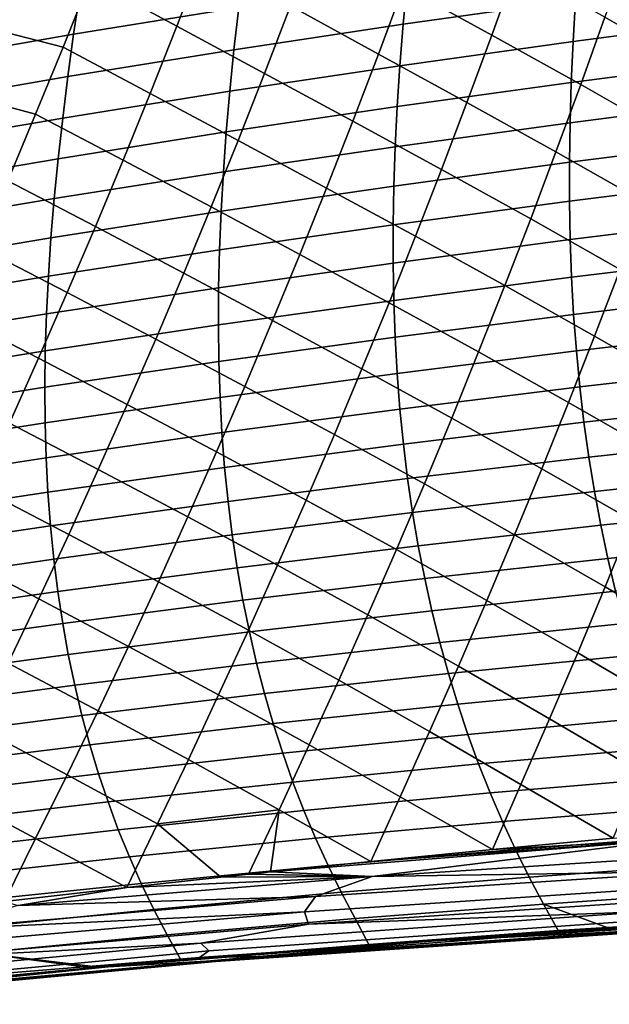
# Model space of a CAD drawing. Header units: metres. Extents: x -25 to 132, y -25 to 25.
# Tile 79 of 256: x 31.29 to 34.49, y -18.92 to -13.57. Entities that reach past the tile are written whole.
import ezdxf

# ---------------------------------------------------------------- set-up
doc = ezdxf.new("R2010")
doc.units = ezdxf.units.M
doc.layers.add('solid_12_061_071_XXX', color=7, linetype='CONTINUOUS')

msp = doc.modelspace()

# ---------------------------------------------------------------- linework, layer by layer
at = {"layer": 'solid_12_061_071_XXX'}
for points in [[(32.141109, -13.602522, 78.006348), (32.282982, -13.234426, 78.185936), (31.812309, -12.978624, 78.356491), (31.669018, -13.349215, 78.173401)], [(33.852123, -13.652481, 77.990982), (33.984474, -13.284623, 78.153023), (33.505669, -13.018399, 78.254295), (33.372169, -13.38762, 78.089859)], [(33.235683, -13.754626, 77.92099), (33.372169, -13.38762, 78.089859), (32.895245, -13.1248, 78.212563), (32.757576, -13.493416, 78.040863)], [(34.947678, -13.828547, 78.013451), (35.074696, -13.460323, 78.167763), (34.593674, -13.185043, 78.229492), (34.465492, -13.553838, 78.073647)], [(31.522837, -13.716921, 77.985229), (31.669018, -13.349215, 78.173401), (31.152925, -13.223075, 78.302826), (31.007397, -13.584663, 78.113167)], [(32.616962, -13.859636, 77.864555), (32.757576, -13.493416, 78.040863), (32.282982, -13.234426, 78.185936), (32.141109, -13.602522, 78.006348)], [(34.323364, -13.230078, 49.911907), (34.306732, -13.460181, 50.217163), (33.370483, -13.592706, 49.370647), (33.391548, -13.362927, 49.050781)], [(32.506443, -13.26753, 47.850723), (32.47715, -13.501449, 48.176403), (31.580217, -13.647328, 47.291485), (31.615023, -13.41326, 46.950989)], [(34.334297, -13.920842, 77.913666), (34.465492, -13.553838, 78.073647), (33.984474, -13.284623, 78.153023), (33.852123, -13.652481, 77.990982)], [(31.996346, -13.968035, 77.82193), (32.141109, -13.602522, 78.006348), (31.669018, -13.349215, 78.173401), (31.522837, -13.716921, 77.985229)], [(33.391548, -13.362927, 49.050781), (33.370483, -13.592706, 49.370647), (32.451122, -13.731057, 48.511166), (32.47715, -13.501449, 48.176403)], [(35.259583, -13.334237, 51.05146), (35.250061, -13.561088, 51.3503), (34.29335, -13.686387, 50.530666), (34.306732, -13.460181, 50.217163)], [(31.615023, -13.41326, 46.950989), (31.580217, -13.647328, 47.291485), (30.701044, -13.799986, 46.395584), (30.741901, -13.565619, 46.039989)], [(33.716789, -14.018387, 77.824669), (33.852123, -13.652481, 77.990982), (33.372169, -13.38762, 78.089859), (33.235683, -13.754626, 77.92099)], [(34.306732, -13.460181, 50.217163), (34.29335, -13.686387, 50.530666), (33.352722, -13.818434, 49.6992), (33.370483, -13.592706, 49.370647)], [(32.47715, -13.501449, 48.176403), (32.451122, -13.731057, 48.511166), (31.548695, -13.876924, 47.641514), (31.580217, -13.647328, 47.291485)], [(33.096249, -14.119512, 77.747696), (33.235683, -13.754626, 77.92099), (32.757576, -13.493416, 78.040863), (32.616962, -13.859636, 77.864555)], [(31.373823, -14.08185, 77.791977), (31.522837, -13.716921, 77.985229), (31.007397, -13.584663, 78.113167), (30.859175, -13.943326, 77.918365)], [(35.250061, -13.561088, 51.3503), (35.243801, -13.784287, 51.656998), (34.283287, -13.908795, 50.852455), (34.29335, -13.686387, 50.530666)], [(34.817657, -14.19521, 77.85511), (34.947678, -13.828547, 78.013451), (34.465492, -13.553838, 78.073647), (34.334297, -13.920842, 77.913666)], [(32.473454, -14.223561, 77.683632), (32.616962, -13.859636, 77.864555), (32.141109, -13.602522, 78.006348), (31.996346, -13.968035, 77.82193)], [(33.370483, -13.592706, 49.370647), (33.352722, -13.818434, 49.6992), (32.428425, -13.956457, 48.855057), (32.451122, -13.731057, 48.511166)], [(31.580217, -13.647328, 47.291485), (31.548695, -13.876924, 47.641514), (30.663481, -14.029711, 46.761173), (30.701044, -13.799986, 46.395584)], [(34.29335, -13.686387, 50.530666), (34.283287, -13.908795, 50.852455), (33.338318, -14.040213, 50.036476), (33.352722, -13.818434, 49.6992)], [(34.200127, -14.286137, 77.749542), (34.334297, -13.920842, 77.913666), (33.852123, -13.652481, 77.990982), (33.716789, -14.018387, 77.824669)], [(31.848742, -14.33107, 77.632683), (31.996346, -13.968035, 77.82193), (31.522837, -13.716921, 77.985229), (31.373823, -14.08185, 77.791977)], [(32.451122, -13.731057, 48.511166), (32.428425, -13.956457, 48.855057), (31.520529, -14.102149, 48.001125), (31.548695, -13.876924, 47.641514)], [(33.57851, -14.382428, 77.654083), (33.716789, -14.018387, 77.824669), (33.235683, -13.754626, 77.92099), (33.096249, -14.119512, 77.747696)], [(35.243801, -13.784287, 51.656998), (35.240845, -14.003939, 51.971603), (34.276592, -14.127507, 51.182579), (34.283287, -13.908795, 50.852455)], [(33.352722, -13.818434, 49.6992), (33.338318, -14.040213, 50.036476), (32.409134, -14.177752, 49.208115), (32.428425, -13.956457, 48.855057)], [(31.548695, -13.876924, 47.641514), (31.520529, -14.102149, 48.001125), (30.629288, -14.254899, 47.136806), (30.663481, -14.029711, 46.761173)], [(32.953915, -14.482369, 77.569977), (33.096249, -14.119512, 77.747696), (32.616962, -13.859636, 77.864555), (32.473454, -14.223561, 77.683632)], [(31.222034, -14.44411, 77.593643), (31.373823, -14.08185, 77.791977), (30.859175, -13.943326, 77.918365), (30.708321, -14.299167, 77.71843)], [(32.428425, -13.956457, 48.855057), (32.409134, -14.177752, 49.208115), (31.495796, -14.323109, 48.370358), (31.520529, -14.102149, 48.001125)], [(34.283287, -13.908795, 50.852455), (34.276592, -14.127507, 51.182579), (33.327347, -14.258143, 50.382523), (33.338318, -14.040213, 50.036476)], [(34.684669, -14.560388, 77.692726), (34.817657, -14.19521, 77.85511), (34.334297, -13.920842, 77.913666), (34.200127, -14.286137, 77.749542)], [(32.327095, -14.585289, 77.498093), (32.473454, -14.223561, 77.683632), (31.996346, -13.968035, 77.82193), (31.848742, -14.33107, 77.632683)], [(35.240845, -14.003939, 51.971603), (35.241261, -14.220134, 52.294151), (34.273335, -14.342615, 51.521069), (34.276592, -14.127507, 51.182579)], [(33.338318, -14.040213, 50.036476), (33.327347, -14.258143, 50.382523), (32.393311, -14.395045, 49.570389), (32.409134, -14.177752, 49.208115)], [(34.063007, -14.649804, 77.581284), (34.200127, -14.286137, 77.749542), (33.716789, -14.018387, 77.824669), (33.57851, -14.382428, 77.654083)], [(31.520529, -14.102149, 48.001125), (31.495796, -14.323109, 48.370358), (30.598549, -14.475655, 47.522518), (30.629288, -14.254899, 47.136806)], [(31.698353, -14.69173, 77.438591), (31.848742, -14.33107, 77.632683), (31.373823, -14.08185, 77.791977), (31.222034, -14.44411, 77.593643)], [(33.437328, -14.744694, 77.479225), (33.57851, -14.382428, 77.654083), (33.096249, -14.119512, 77.747696), (32.953915, -14.482369, 77.569977)], [(34.276592, -14.127507, 51.182579), (34.273335, -14.342615, 51.521069), (33.319862, -14.47232, 50.737373), (33.327347, -14.258143, 50.382523)], [(32.409134, -14.177752, 49.208115), (32.393311, -14.395045, 49.570389), (31.474569, -14.539905, 48.74926), (31.495796, -14.323109, 48.370358)], [(32.808723, -14.843295, 77.387833), (32.953915, -14.482369, 77.569977), (32.473454, -14.223561, 77.683632), (32.327095, -14.585289, 77.498093)], [(35.241261, -14.220134, 52.294151), (35.245102, -14.432961, 52.62466), (34.273579, -14.554207, 51.86795), (34.273335, -14.342615, 51.521069)], [(33.327347, -14.258143, 50.382523), (33.319862, -14.47232, 50.737373), (32.381027, -14.608427, 49.94191), (32.393311, -14.395045, 49.570389)], [(31.495796, -14.323109, 48.370358), (31.474569, -14.539905, 48.74926), (30.571344, -14.69208, 47.918354), (30.598549, -14.475655, 47.522518)], [(32.17794, -14.944919, 77.30793), (32.327095, -14.585289, 77.498093), (31.848742, -14.33107, 77.632683), (31.698353, -14.69173, 77.438591)], [(34.54874, -14.92415, 77.526306), (34.684669, -14.560388, 77.692726), (34.200127, -14.286137, 77.749542), (34.063007, -14.649804, 77.581284)], [(34.273335, -14.342615, 51.521069), (34.273579, -14.554207, 51.86795), (33.315945, -14.682827, 51.101051), (33.319862, -14.47232, 50.737373)], [(33.922981, -15.011924, 77.408882), (34.063007, -14.649804, 77.581284), (33.57851, -14.382428, 77.654083), (33.437328, -14.744694, 77.479225)], [(32.393311, -14.395045, 49.570389), (32.381027, -14.608427, 49.94191), (31.456924, -14.752629, 49.137859), (31.474569, -14.539905, 48.74926)], [(35.245102, -14.432961, 52.62466), (35.252438, -14.642503, 52.963158), (34.27739, -14.762367, 52.223248), (34.273579, -14.554207, 51.86795)], [(31.545231, -15.050119, 77.239662), (31.698353, -14.69173, 77.438591), (31.222034, -14.44411, 77.593643), (31.067528, -14.803809, 77.390205)], [(33.319862, -14.47232, 50.737373), (33.315945, -14.682827, 51.101051), (32.37236, -14.817985, 50.322701), (32.381027, -14.608427, 49.94191)], [(33.293274, -15.105268, 77.300102), (33.437328, -14.744694, 77.479225), (32.953915, -14.482369, 77.569977), (32.808723, -14.843295, 77.387833)], [(31.474569, -14.539905, 48.74926), (31.456924, -14.752629, 49.137859), (30.547754, -14.90427, 48.324348), (30.571344, -14.69208, 47.918354)], [(32.660713, -15.202379, 77.201248), (32.808723, -14.843295, 77.387833), (32.327095, -14.585289, 77.498093), (32.17794, -14.944919, 77.30793)], [(34.273579, -14.554207, 51.86795), (34.27739, -14.762367, 52.223248), (33.315659, -14.88975, 51.473579), (33.315945, -14.682827, 51.101051)], [(32.381027, -14.608427, 49.94191), (32.37236, -14.817985, 50.322701), (31.442942, -14.96137, 49.536182), (31.456924, -14.752629, 49.137859)], [(34.409866, -15.286557, 77.355827), (34.54874, -14.92415, 77.526306), (34.063007, -14.649804, 77.581284), (33.922981, -15.011924, 77.408882)], [(35.252438, -14.642503, 52.963158), (35.263325, -14.848849, 53.309669), (34.284828, -14.967182, 52.586983), (34.27739, -14.762367, 52.223248)], [(32.026024, -15.302547, 77.113136), (32.17794, -14.944919, 77.30793), (31.698353, -14.69173, 77.438591), (31.545231, -15.050119, 77.239662)], [(33.315945, -14.682827, 51.101051), (33.315659, -14.88975, 51.473579), (32.367382, -15.023803, 50.712788), (32.37236, -14.817985, 50.322701)], [(31.456924, -14.752629, 49.137859), (31.442942, -14.96137, 49.536182), (30.527863, -15.112309, 48.740524), (30.547754, -14.90427, 48.324348)], [(33.780041, -15.372557, 77.232315), (33.922981, -15.011924, 77.408882), (33.437328, -14.744694, 77.479225), (33.293274, -15.105268, 77.300102)], [(34.27739, -14.762367, 52.223248), (34.284828, -14.967182, 52.586983), (33.319077, -15.093177, 51.854988), (33.315659, -14.88975, 51.473579)], [(31.389418, -15.406339, 77.035866), (31.545231, -15.050119, 77.239662), (31.067528, -14.803809, 77.390205), (30.910358, -15.161056, 77.181664)], [(32.37236, -14.817985, 50.322701), (32.367382, -15.023803, 50.712788), (31.432697, -15.166208, 49.944252), (31.442942, -14.96137, 49.536182)], [(33.146347, -15.464218, 77.116684), (33.293274, -15.105268, 77.300102), (32.808723, -14.843295, 77.387833), (32.660713, -15.202379, 77.201248)], [(35.263325, -14.848849, 53.309669), (35.277828, -15.052083, 53.664219), (34.295967, -15.168737, 52.959183), (34.284828, -14.967182, 52.586983)], [(33.315659, -14.88975, 51.473579), (33.319077, -15.093177, 51.854988), (32.366169, -15.225965, 51.112194), (32.367382, -15.023803, 50.712788)], [(31.442942, -14.96137, 49.536182), (31.432697, -15.166208, 49.944252), (30.511753, -15.31628, 49.166901), (30.527863, -15.112309, 48.740524)], [(32.509884, -15.55969, 77.010208), (32.660713, -15.202379, 77.201248), (32.17794, -14.944919, 77.30793), (32.026024, -15.302547, 77.113136)], [(34.284828, -14.967182, 52.586983), (34.295967, -15.168737, 52.959183), (33.326263, -15.293189, 52.245296), (33.319077, -15.093177, 51.854988)], [(34.898865, -15.566616, 77.319061), (35.036491, -15.203598, 77.488106), (34.54874, -14.92415, 77.526306), (34.409866, -15.286557, 77.355827)], [(32.367382, -15.023803, 50.712788), (32.366169, -15.225965, 51.112194), (31.426271, -15.36723, 50.362091), (31.432697, -15.166208, 49.944252)], [(34.268024, -15.647653, 77.181282), (34.409866, -15.286557, 77.355827), (33.922981, -15.011924, 77.408882), (33.780041, -15.372557, 77.232315)], [(31.871349, -15.658246, 76.913696), (32.026024, -15.302547, 77.113136), (31.545231, -15.050119, 77.239662), (31.389418, -15.406339, 77.035866)], [(35.277828, -15.052083, 53.664219), (35.296009, -15.252293, 54.026833), (34.310867, -15.367117, 53.339874), (34.295967, -15.168737, 52.959183)], [(33.319077, -15.093177, 51.854988), (33.326263, -15.293189, 52.245296), (32.368793, -15.424559, 51.520947), (32.366169, -15.225965, 51.112194)], [(33.634167, -15.731754, 77.051575), (33.780041, -15.372557, 77.232315), (33.293274, -15.105268, 77.300102), (33.146347, -15.464218, 77.116684)], [(31.432697, -15.166208, 49.944252), (31.426271, -15.36723, 50.362091), (30.49951, -15.516271, 49.603504), (30.511753, -15.31628, 49.166901)], [(31.230917, -15.76046, 76.827194), (31.389418, -15.406339, 77.035866), (30.910358, -15.161056, 77.181664), (30.750576, -15.515952, 76.968002)], [(34.295967, -15.168737, 52.959183), (34.310867, -15.367117, 53.339874), (33.337288, -15.489874, 52.644531), (33.326263, -15.293189, 52.245296)], [(32.366169, -15.225965, 51.112194), (32.368793, -15.424559, 51.520947), (31.42374, -15.564522, 50.789726), (31.426271, -15.36723, 50.362091)], [(32.996525, -15.821598, 76.92894), (33.146347, -15.464218, 77.116684), (32.660713, -15.202379, 77.201248), (32.509884, -15.55969, 77.010208)], [(33.326263, -15.293189, 52.245296), (33.337288, -15.489874, 52.644531), (32.375324, -15.619666, 51.939064), (32.368793, -15.424559, 51.520947)], [(34.758232, -15.92848, 77.146004), (34.898865, -15.566616, 77.319061), (34.409866, -15.286557, 77.355827), (34.268024, -15.647653, 77.181282)], [(35.296009, -15.252293, 54.026833), (35.317928, -15.449562, 54.39753), (34.329597, -15.562408, 53.72908), (34.310867, -15.367117, 53.339874)], [(32.356213, -15.915287, 76.814674), (32.509884, -15.55969, 77.010208), (32.026024, -15.302547, 77.113136), (31.871349, -15.658246, 76.913696)], [(31.426271, -15.36723, 50.362091), (31.42374, -15.564522, 50.789726), (30.491215, -15.712364, 50.050358), (30.49951, -15.516271, 49.603504)], [(34.310867, -15.367117, 53.339874), (34.329597, -15.562408, 53.72908), (33.352226, -15.683316, 53.052715), (33.337288, -15.489874, 52.644531)], [(34.123199, -16.007483, 77.00264), (34.268024, -15.647653, 77.181282), (33.780041, -15.372557, 77.232315), (33.634167, -15.731754, 77.051575)], [(31.7139, -16.012075, 76.709564), (31.871349, -15.658246, 76.913696), (31.389418, -15.406339, 77.035866), (31.230917, -15.76046, 76.827194)], [(32.368793, -15.424559, 51.520947), (32.375324, -15.619666, 51.939064), (31.425184, -15.758167, 51.227177), (31.42374, -15.564522, 50.789726)], [(35.317928, -15.449562, 54.39753), (35.343647, -15.643978, 54.77634), (34.352219, -15.754697, 54.126823), (34.329597, -15.562408, 53.72908)], [(33.337288, -15.489874, 52.644531), (33.352226, -15.683316, 53.052715), (32.385841, -15.811374, 52.366573), (32.375324, -15.619666, 51.939064)], [(33.485332, -16.089567, 76.866615), (33.634167, -15.731754, 77.051575), (33.146347, -15.464218, 77.116684), (32.996525, -15.821598, 76.92894)], [(31.42374, -15.564522, 50.789726), (31.425184, -15.758167, 51.227177), (30.486952, -15.904646, 50.507481), (30.491215, -15.712364, 50.050358)], [(32.843792, -16.177462, 76.736847), (32.996525, -15.821598, 76.92894), (32.509884, -15.55969, 77.010208), (32.356213, -15.915287, 76.814674)], [(34.329597, -15.562408, 53.72908), (34.352219, -15.754697, 54.126823), (33.371143, -15.8736, 53.469875), (33.352226, -15.683316, 53.052715)], [(32.375324, -15.619666, 51.939064), (32.385841, -15.811374, 52.366573), (31.430681, -15.94825, 51.674469), (31.425184, -15.758167, 51.227177)], [(32.19968, -16.269228, 76.614632), (32.356213, -15.915287, 76.814674), (31.871349, -15.658246, 76.913696), (31.7139, -16.012075, 76.709564)], [(34.614571, -16.28923, 76.968918), (34.758232, -15.92848, 77.146004), (34.268024, -15.647653, 77.181282), (34.123199, -16.007483, 77.00264)], [(35.343647, -15.643978, 54.77634), (35.373207, -15.835612, 55.163288), (34.378777, -15.944051, 54.533134), (34.352219, -15.754697, 54.126823)], [(33.352226, -15.683316, 53.052715), (33.371143, -15.8736, 53.469875), (32.400417, -15.999766, 52.803501), (32.385841, -15.811374, 52.366573)], [(31.425184, -15.758167, 51.227177), (31.430681, -15.94825, 51.674469), (30.486807, -16.093201, 50.974899), (30.486952, -15.904646, 50.507481)], [(31.553658, -16.3641, 76.500725), (31.7139, -16.012075, 76.709564), (31.230917, -15.76046, 76.827194), (31.069715, -16.112549, 76.613602)], [(34.352219, -15.754697, 54.126823), (34.378777, -15.944051, 54.533134), (33.394089, -16.060795, 53.896038), (33.371143, -15.8736, 53.469875)], [(33.975361, -16.366093, 76.81987), (34.123199, -16.007483, 77.00264), (33.634167, -15.731754, 77.051575), (33.485332, -16.089567, 76.866615)], [(32.385841, -15.811374, 52.366573), (32.400417, -15.999766, 52.803501), (31.440311, -16.134855, 52.131626), (31.430681, -15.94825, 51.674469)], [(33.333519, -16.446043, 76.677429), (33.485332, -16.089567, 76.866615), (32.996525, -15.821598, 76.92894), (32.843792, -16.177462, 76.736847)], [(33.371143, -15.8736, 53.469875), (33.394089, -16.060795, 53.896038), (32.419102, -16.18491, 53.24987), (32.400417, -15.999766, 52.803501)], [(35.373207, -15.835612, 55.163288), (35.406601, -16.024498, 55.55843), (34.409264, -16.130505, 54.948063), (34.378777, -15.944051, 54.533134)], [(32.688122, -16.531864, 76.540382), (32.843792, -16.177462, 76.736847), (32.356213, -15.915287, 76.814674), (32.19968, -16.269228, 76.614632)], [(31.430681, -15.94825, 51.674469), (31.440311, -16.134855, 52.131626), (30.49086, -16.278112, 51.452637), (30.486807, -16.093201, 50.974899)], [(34.378777, -15.944051, 54.533134), (34.409264, -16.130505, 54.948063), (33.421051, -16.244932, 54.331249), (33.394089, -16.060795, 53.896038)], [(32.400417, -15.999766, 52.803501), (32.419102, -16.18491, 53.24987), (31.454123, -16.31805, 52.598675), (31.440311, -16.134855, 52.131626)], [(32.040272, -16.621572, 76.410042), (32.19968, -16.269228, 76.614632), (31.7139, -16.012075, 76.709564), (31.553658, -16.3641, 76.500725)], [(34.467865, -16.648909, 76.787781), (34.614571, -16.28923, 76.968918), (34.123199, -16.007483, 77.00264), (33.975361, -16.366093, 76.81987)], [(35.406601, -16.024498, 55.55843), (35.443798, -16.210665, 55.961803), (34.443661, -16.314083, 55.371651), (34.409264, -16.130505, 54.948063)], [(33.394089, -16.060795, 53.896038), (33.421051, -16.244932, 54.331249), (32.441891, -16.366833, 53.70573), (32.419102, -16.18491, 53.24987)], [(33.82449, -16.723532, 76.632957), (33.975361, -16.366093, 76.81987), (33.485332, -16.089567, 76.866615), (33.333519, -16.446043, 76.677429)], [(31.440311, -16.134855, 52.131626), (31.454123, -16.31805, 52.598675), (30.499168, -16.459448, 51.94072), (30.49086, -16.278112, 51.452637)], [(31.390606, -16.71438, 76.287132), (31.553658, -16.3641, 76.500725), (31.069715, -16.112549, 76.613602), (30.9058, -16.462669, 76.395065)], [(34.409264, -16.130505, 54.948063), (34.443661, -16.314083, 55.371651), (33.452023, -16.426035, 54.775558), (33.421051, -16.244932, 54.331249)], [(32.419102, -16.18491, 53.24987), (32.441891, -16.366833, 53.70573), (31.472126, -16.49786, 53.075661), (31.454123, -16.31805, 52.598675)], [(33.178707, -16.801237, 76.483978), (33.333519, -16.446043, 76.677429), (32.843792, -16.177462, 76.736847), (32.688122, -16.531864, 76.540382)], [(33.421051, -16.244932, 54.331249), (33.452023, -16.426035, 54.775558), (32.468781, -16.545565, 54.171124), (32.441891, -16.366833, 53.70573)], [(35.443798, -16.210665, 55.961803), (35.484783, -16.39414, 56.373466), (34.481953, -16.494814, 55.803951), (34.443661, -16.314083, 55.371651)], [(32.529499, -16.884863, 76.339516), (32.688122, -16.531864, 76.540382), (32.19968, -16.269228, 76.614632), (32.040272, -16.621572, 76.410042)], [(34.443661, -16.314083, 55.371651), (34.481953, -16.494814, 55.803951), (33.486992, -16.604134, 55.229008), (33.452023, -16.426035, 54.775558)], [(34.963203, -16.938316, 76.768028), (35.108559, -16.577349, 76.948128), (34.614571, -16.28923, 76.968918), (34.467865, -16.648909, 76.787781)], [(31.454123, -16.31805, 52.598675), (31.472126, -16.49786, 53.075661), (30.511744, -16.637234, 52.439186), (30.499168, -16.459448, 51.94072)], [(31.877966, -16.972378, 76.200867), (32.040272, -16.621572, 76.410042), (31.553658, -16.3641, 76.500725), (31.390606, -16.71438, 76.287132)], [(32.441891, -16.366833, 53.70573), (32.468781, -16.545565, 54.171124), (31.494318, -16.674314, 53.562622), (31.472126, -16.49786, 53.075661)], [(34.318089, -17.007555, 76.602562), (34.467865, -16.648909, 76.787781), (33.975361, -16.366093, 76.81987), (33.82449, -16.723532, 76.632957)], [(35.484783, -16.39414, 56.373466), (35.52953, -16.574953, 56.793465), (34.524124, -16.672726, 56.245007), (34.481953, -16.494814, 55.803951)], [(31.22473, -17.062977, 76.068764), (31.390606, -16.71438, 76.287132), (30.9058, -16.462669, 76.395065), (30.739155, -16.810888, 76.171547)], [(33.452023, -16.426035, 54.775558), (33.486992, -16.604134, 55.229008), (32.499771, -16.721127, 54.646091), (32.468781, -16.545565, 54.171124)], [(33.670567, -17.079842, 76.441872), (33.82449, -16.723532, 76.632957), (33.333519, -16.446043, 76.677429), (33.178707, -16.801237, 76.483978)], [(31.472126, -16.49786, 53.075661), (31.494318, -16.674314, 53.562622), (30.528595, -16.811497, 52.948074), (30.511744, -16.637234, 52.439186)], [(34.481953, -16.494814, 55.803951), (34.524124, -16.672726, 56.245007), (33.525951, -16.779249, 55.691643), (33.486992, -16.604134, 55.229008)], [(32.468781, -16.545565, 54.171124), (32.499771, -16.721127, 54.646091), (31.520702, -16.847437, 54.059597), (31.494318, -16.674314, 53.562622)], [(33.02087, -17.155195, 76.286232), (33.178707, -16.801237, 76.483978), (32.688122, -16.531864, 76.540382), (32.529499, -16.884863, 76.339516)], [(32.367893, -17.236509, 76.134209), (32.529499, -16.884863, 76.339516), (32.040272, -16.621572, 76.410042), (31.877966, -16.972378, 76.200867)], [(33.486992, -16.604134, 55.229008), (33.525951, -16.779249, 55.691643), (32.534851, -16.893547, 55.13068), (32.499771, -16.721127, 54.646091)], [(31.494318, -16.674314, 53.562622), (31.520702, -16.847437, 54.059597), (30.549728, -16.982262, 53.467426), (30.528595, -16.811497, 52.948074)], [(34.524124, -16.672726, 56.245007), (34.570152, -16.847843, 56.69487), (33.568886, -16.951412, 56.163513), (33.525951, -16.779249, 55.691643)], [(34.814758, -17.298374, 76.583916), (34.963203, -16.938316, 76.768028), (34.467865, -16.648909, 76.787781), (34.318089, -17.007555, 76.602562)], [(31.712742, -17.321703, 75.987091), (31.877966, -16.972378, 76.200867), (31.390606, -16.71438, 76.287132), (31.22473, -17.062977, 76.068764)], [(32.499771, -16.721127, 54.646091), (32.534851, -16.893547, 55.13068), (31.551279, -17.017254, 54.566635), (31.520702, -16.847437, 54.059597)], [(34.165222, -17.36521, 76.413246), (34.318089, -17.007555, 76.602562), (33.82449, -16.723532, 76.632957), (33.670567, -17.079842, 76.441872)], [(33.525951, -16.779249, 55.691643), (33.568886, -16.951412, 56.163513), (32.574017, -17.062853, 55.624935), (32.534851, -16.893547, 55.13068)], [(31.520702, -16.847437, 54.059597), (31.551279, -17.017254, 54.566635), (30.575151, -17.149557, 53.99728), (30.549728, -16.982262, 53.467426)], [(33.513565, -17.43507, 76.24659), (33.670567, -17.079842, 76.441872), (33.178707, -16.801237, 76.483978), (33.02087, -17.155195, 76.286232)], [(34.570152, -16.847843, 56.69487), (34.620029, -17.020195, 57.153587), (33.615784, -17.120647, 56.644665), (33.568886, -16.951412, 56.163513)], [(32.534851, -16.893547, 55.13068), (32.574017, -17.062853, 55.624935), (31.58605, -17.183788, 55.083775), (31.551279, -17.017254, 54.566635)], [(32.859989, -17.507971, 76.084183), (33.02087, -17.155195, 76.286232), (32.529499, -16.884863, 76.339516), (32.367893, -17.236509, 76.134209)], [(33.568886, -16.951412, 56.163513), (33.615784, -17.120647, 56.644665), (32.617264, -17.229065, 56.128895), (32.574017, -17.062853, 55.624935)], [(32.203293, -17.586859, 75.924438), (32.367893, -17.236509, 76.134209), (31.877966, -16.972378, 76.200867), (31.712742, -17.321703, 75.987091)], [(34.663208, -17.657555, 76.39576), (34.814758, -17.298374, 76.583916), (34.318089, -17.007555, 76.602562), (34.165222, -17.36521, 76.413246)], [(31.551279, -17.017254, 54.566635), (31.58605, -17.183788, 55.083775), (30.604872, -17.313408, 54.537678), (30.575151, -17.149557, 53.99728)], [(31.544582, -17.669607, 75.768684), (31.712742, -17.321703, 75.987091), (31.22473, -17.062977, 76.068764), (31.056011, -17.409954, 75.845589)], [(32.574017, -17.062853, 55.624935), (32.617264, -17.229065, 56.128895), (31.625015, -17.347071, 55.611057), (31.58605, -17.183788, 55.083775)], [(34.620029, -17.020195, 57.153587), (34.673729, -17.189808, 57.621208), (33.666634, -17.286982, 57.135136), (33.615784, -17.120647, 56.644665)], [(34.009239, -17.721914, 76.21981), (34.165222, -17.36521, 76.413246), (33.670567, -17.079842, 76.441872), (33.513565, -17.43507, 76.24659)], [(33.615784, -17.120647, 56.644665), (33.666634, -17.286982, 57.135136), (32.664589, -17.392214, 56.642605), (32.617264, -17.229065, 56.128895)], [(33.353462, -17.789263, 76.047096), (33.513565, -17.43507, 76.24659), (33.02087, -17.155195, 76.286232), (32.859989, -17.507971, 76.084183)], [(31.58605, -17.183788, 55.083775), (31.625015, -17.347071, 55.611057), (30.638897, -17.473841, 55.08865), (30.604872, -17.313408, 54.537678)], [(34.673729, -17.189808, 57.621208), (34.731239, -17.356707, 58.097775), (33.721428, -17.450438, 57.634983), (33.666634, -17.286982, 57.135136)], [(32.617264, -17.229065, 56.128895), (32.664589, -17.392214, 56.642605), (31.668177, -17.507122, 56.148521), (31.625015, -17.347071, 55.611057)], [(32.696041, -17.859615, 75.877785), (32.859989, -17.507971, 76.084183), (32.367893, -17.236509, 76.134209), (32.203293, -17.586859, 75.924438)], [(32.035671, -17.935966, 75.710182), (32.203293, -17.586859, 75.924438), (31.712742, -17.321703, 75.987091), (31.544582, -17.669607, 75.768684)], [(33.666634, -17.286982, 57.135136), (33.721428, -17.450438, 57.634983), (32.715984, -17.552322, 57.166115), (32.664589, -17.392214, 56.642605)], [(31.625015, -17.347071, 55.611057), (31.668177, -17.507122, 56.148521), (30.677233, -17.630878, 55.650246), (30.638897, -17.473841, 55.08865)], [(34.731239, -17.356707, 58.097775), (34.792545, -17.520922, 58.58334), (33.780155, -17.611046, 58.144245), (33.721428, -17.450438, 57.634983)], [(34.510296, -18.015139, 76.204292), (34.663208, -17.657555, 76.39576), (34.165222, -17.36521, 76.413246), (34.009239, -17.721914, 76.21981)], [(31.373468, -18.016148, 75.545601), (31.544582, -17.669607, 75.768684), (31.056011, -17.409954, 75.845589), (30.884436, -17.755373, 75.617561)], [(32.664589, -17.392214, 56.642605), (32.715984, -17.552322, 57.166115), (31.715534, -17.663971, 56.696213), (31.668177, -17.507122, 56.148521)], [(33.855064, -18.075607, 76.02433), (34.009239, -17.721914, 76.21981), (33.513565, -17.43507, 76.24659), (33.353462, -17.789263, 76.047096)], [(33.721428, -17.450438, 57.634983), (33.780155, -17.611046, 58.144245), (32.771442, -17.709419, 57.699463), (32.715984, -17.552322, 57.166115)], [(31.668177, -17.507122, 56.148521), (31.715534, -17.663971, 56.696213), (30.719889, -17.784552, 56.2225), (30.677233, -17.630878, 55.650246)], [(33.195034, -18.140436, 75.84539), (33.353462, -17.789263, 76.047096), (32.859989, -17.507971, 76.084183), (32.696041, -17.859615, 75.877785)], [(34.792545, -17.520922, 58.58334), (34.857628, -17.682476, 59.07795), (33.8428, -17.768831, 58.662968), (33.780155, -17.611046, 58.144245)], [(32.715984, -17.552322, 57.166115), (32.771442, -17.709419, 57.699463), (31.767088, -17.817642, 57.254169), (31.715534, -17.663971, 56.696213)], [(32.696041, -17.859615, 75.877785), (32.203293, -17.586859, 75.924438), (32.035671, -17.935966, 75.710182)], [(33.780155, -17.611046, 58.144245), (33.8428, -17.768831, 58.662968), (32.830963, -17.863525, 58.242691), (32.771442, -17.709419, 57.699463)], [(31.715534, -17.663971, 56.696213), (31.767088, -17.817642, 57.254169), (30.76687, -17.934883, 56.80545), (30.719889, -17.784552, 56.2225)], [(31.868626, -18.282364, 75.492958), (32.035671, -17.935966, 75.710182), (31.544582, -17.669607, 75.768684), (31.373468, -18.016148, 75.545601)], [(34.857628, -17.682476, 59.07795), (34.926468, -17.8414, 59.581654), (33.909351, -17.923817, 59.191204), (33.8428, -17.768831, 58.662968)], [(31.204758, -18.359123, 75.320145), (31.373468, -18.016148, 75.545601), (30.884436, -17.755373, 75.617561), (30.709984, -18.099295, 75.384674)], [(32.771442, -17.709419, 57.699463), (32.830963, -17.863525, 58.242691), (31.82284, -17.968161, 57.822437), (31.767088, -17.817642, 57.254169)], [(34.510296, -18.015139, 76.204292), (34.009239, -17.721914, 76.21981), (33.855064, -18.075607, 76.02433)], [(33.8428, -17.768831, 58.662968), (33.909351, -17.923817, 59.191204), (32.894535, -18.014671, 58.795849), (32.830963, -17.863525, 58.242691)], [(33.855064, -18.075607, 76.02433), (33.353462, -17.789263, 76.047096), (33.195034, -18.140436, 75.84539)], [(31.767088, -17.817642, 57.254169), (31.82284, -17.968161, 57.822437), (30.818188, -18.0819, 57.399136), (30.76687, -17.934883, 56.80545)], [(32.830963, -17.863525, 58.242691), (32.894535, -18.014671, 58.795849), (31.882793, -18.115553, 58.401054), (31.82284, -17.968161, 57.822437)], [(32.696041, -17.859615, 75.877785), (32.035671, -17.935966, 75.710182), (32.380375, -18.225782, 75.6278), (32.530262, -18.209642, 75.667557)], [(32.649185, -18.196976, 75.699196), (32.696041, -17.859615, 75.877785), (32.530262, -18.209642, 75.667557)], [(33.195034, -18.140436, 75.84539), (32.696041, -17.859615, 75.877785), (32.649185, -18.196976, 75.699196)], [(34.926468, -17.8414, 59.581654), (34.999054, -17.997719, 60.094498), (33.979805, -18.076035, 59.728992), (33.909351, -17.923817, 59.191204)], [(31.82284, -17.968161, 57.822437), (31.882793, -18.115553, 58.401054), (30.873846, -18.225628, 58.003597), (30.818188, -18.0819, 57.399136)], [(32.380375, -18.225782, 75.6278), (32.035671, -17.935966, 75.710182), (31.868626, -18.282364, 75.492958)], [(33.909351, -17.923817, 59.191204), (33.979805, -18.076035, 59.728992), (32.962158, -18.16288, 59.358978), (32.894535, -18.014671, 58.795849)], [(31.868626, -18.282364, 75.492958), (31.373468, -18.016148, 75.545601), (31.204758, -18.359123, 75.320145)], [(32.894535, -18.014671, 58.795849), (32.962158, -18.16288, 59.358978), (31.946945, -18.259844, 58.990063), (31.882793, -18.115553, 58.401054)], [(34.835728, -18.022018, 76.277718), (33.195034, -18.140436, 75.84539), (32.649185, -18.196976, 75.699196)], [(34.835728, -18.022018, 76.277718), (32.649185, -18.196976, 75.699196), (33.202469, -18.2222, 75.796432)], [(34.835728, -18.022018, 76.277718), (33.855064, -18.075607, 76.02433), (33.195034, -18.140436, 75.84539)], [(34.835728, -18.022018, 76.277718), (33.202469, -18.2222, 75.796432), (35.123768, -18.100132, 76.294464)], [(34.835728, -18.022018, 76.277718), (34.510296, -18.015139, 76.204292), (33.855064, -18.075607, 76.02433)], [(34.999054, -17.997719, 60.094498), (35.075363, -18.151461, 60.616528), (34.054142, -18.225504, 60.276382), (33.979805, -18.076035, 59.728992)], [(33.979805, -18.076035, 59.728992), (34.054142, -18.225504, 60.276382), (33.033829, -18.308178, 59.932121), (32.962158, -18.16288, 59.358978)], [(31.882793, -18.115553, 58.401054), (31.946945, -18.259844, 58.990063), (30.933851, -18.366093, 58.618877), (30.873846, -18.225628, 58.003597)], [(35.123768, -18.100132, 76.294464), (33.202469, -18.2222, 75.796432), (34.980492, -18.194593, 76.186035)], [(32.962158, -18.16288, 59.358978), (33.033829, -18.308178, 59.932121), (32.015301, -18.40106, 59.589504), (31.946945, -18.259844, 58.990063)], [(35.075363, -18.151461, 60.616528), (35.155384, -18.30265, 61.147797), (34.132359, -18.372257, 60.83342), (34.054142, -18.225504, 60.276382)], [(33.202469, -18.2222, 75.796432), (31.868626, -18.282364, 75.492958), (31.278505, -18.380625, 75.318336)], [(33.202469, -18.2222, 75.796432), (31.278505, -18.380625, 75.318336), (32.894627, -18.331827, 75.647865)], [(33.202469, -18.2222, 75.796432), (32.380375, -18.225782, 75.6278), (31.868626, -18.282364, 75.492958)], [(33.202469, -18.2222, 75.796432), (32.530262, -18.209642, 75.667557), (32.380375, -18.225782, 75.6278)], [(33.202469, -18.2222, 75.796432), (32.649185, -18.196976, 75.699196), (32.530262, -18.209642, 75.667557)], [(34.980492, -18.194593, 76.186035), (32.894627, -18.331827, 75.647865), (32.834103, -18.414368, 75.55175), (34.961861, -18.273455, 76.100365)], [(33.202469, -18.2222, 75.796432), (32.894627, -18.331827, 75.647865), (34.980492, -18.194593, 76.186035)], [(34.054142, -18.225504, 60.276382), (34.132359, -18.372257, 60.83342), (33.109535, -18.45059, 60.515327), (33.033829, -18.308178, 59.932121)], [(31.946945, -18.259844, 58.990063), (32.015301, -18.40106, 59.589504), (30.998215, -18.503323, 59.24501), (30.933851, -18.366093, 58.618877)], [(31.278505, -18.380625, 75.318336), (31.868626, -18.282364, 75.492958), (31.204758, -18.359123, 75.320145)], [(34.961861, -18.273455, 76.100365), (32.834103, -18.414368, 75.55175), (32.856384, -18.480635, 75.467545), (34.985577, -18.340023, 76.016853)], [(32.894627, -18.331827, 75.647865), (30.805874, -18.511953, 75.132935), (32.834103, -18.414368, 75.55175)], [(31.278505, -18.380625, 75.318336), (30.805874, -18.511953, 75.132935), (32.894627, -18.331827, 75.647865)], [(33.033829, -18.308178, 59.932121), (33.109535, -18.45059, 60.515327), (32.087856, -18.539227, 60.199425), (32.015301, -18.40106, 59.589504)], [(34.985577, -18.340023, 76.016853), (32.856384, -18.480635, 75.467545), (34.707245, -18.41284, 75.846085)], [(35.155384, -18.30265, 61.147797), (35.23481, -18.452147, 61.68911), (34.478264, -18.49901, 61.475586), (34.132359, -18.372257, 60.83342)], [(34.132359, -18.372257, 60.83342), (34.212379, -18.516727, 61.400574), (33.183395, -18.591358, 61.110001), (33.109535, -18.45059, 60.515327)], [(34.478264, -18.49901, 61.475586), (34.212379, -18.516727, 61.400574), (34.132359, -18.372257, 60.83342)], [(32.834103, -18.414368, 75.55175), (30.703506, -18.599939, 75.027283), (30.724474, -18.665983, 74.942459), (32.856384, -18.480635, 75.467545)], [(30.805874, -18.511953, 75.132935), (30.703506, -18.599939, 75.027283), (32.834103, -18.414368, 75.55175)], [(32.015301, -18.40106, 59.589504), (32.087856, -18.539227, 60.199425), (31.066942, -18.637341, 59.882034), (30.998215, -18.503323, 59.24501)], [(33.109535, -18.45059, 60.515327), (33.183395, -18.591358, 61.110001), (32.161682, -18.67499, 60.82061), (32.087856, -18.539227, 60.199425)], [(32.271873, -18.584055, 75.22377), (32.314949, -18.625765, 75.130905), (34.742798, -18.45595, 75.751717), (34.707245, -18.41284, 75.846085)], [(32.856384, -18.480635, 75.467545), (32.271873, -18.584055, 75.22377), (34.707245, -18.41284, 75.846085)], [(33.535595, -18.571882, 61.238972), (34.478264, -18.49901, 61.475586), (35.23481, -18.452147, 61.68911)], [(33.535595, -18.571882, 61.238972), (35.23481, -18.452147, 61.68911), (35.397915, -18.459492, 61.799557)], [(32.856384, -18.480635, 75.467545), (30.724474, -18.665983, 74.942459), (32.271873, -18.584055, 75.22377)], [(34.742798, -18.45595, 75.751717), (32.314949, -18.625765, 75.130905), (32.263325, -18.662777, 75.00985), (34.731499, -18.489336, 75.640343)], [(34.731499, -18.489336, 75.640343), (32.263325, -18.662777, 75.00985), (32.583519, -18.656715, 74.97847)], [(34.731499, -18.489336, 75.640343), (32.583519, -18.656715, 74.97847), (34.906021, -18.499128, 75.574722)], [(34.906021, -18.499128, 75.574722), (32.583519, -18.656715, 74.97847), (34.616489, -18.522417, 75.386787)], [(33.535595, -18.571882, 61.238972), (35.397915, -18.459492, 61.799557), (34.78051, -18.510456, 61.718586)], [(33.535595, -18.571882, 61.238972), (34.212379, -18.516727, 61.400574), (34.478264, -18.49901, 61.475586)], [(32.087856, -18.539227, 60.199425), (32.161682, -18.67499, 60.82061), (31.717098, -18.714418, 60.694565), (31.066942, -18.637341, 59.882034)], [(32.329971, -18.680359, 60.983131), (34.78051, -18.510456, 61.718586), (33.147835, -18.622911, 61.33456)], [(33.535595, -18.571882, 61.238972), (34.78051, -18.510456, 61.718586), (32.329971, -18.680359, 60.983131)], [(32.34021, -18.684029, 68.341187), (34.825802, -18.511871, 69.047394), (34.804688, -18.512125, 72.762466), (32.330368, -18.684141, 72.060623)], [(32.330368, -18.684141, 72.060623), (34.804688, -18.512125, 72.762466), (34.616489, -18.522417, 75.386787), (33.296127, -18.609259, 75.046463)], [(34.825802, -18.511871, 69.047394), (32.34021, -18.684029, 68.341187), (32.350052, -18.683916, 64.621742), (34.846912, -18.511618, 65.332329)], [(34.846912, -18.511618, 65.332329), (32.350052, -18.683916, 64.621742), (33.147835, -18.622911, 61.33456), (34.497757, -18.532871, 61.740192)], [(32.583519, -18.656715, 74.97847), (33.296127, -18.609259, 75.046463), (34.616489, -18.522417, 75.386787)], [(34.78051, -18.510456, 61.718586), (34.497757, -18.532871, 61.740192), (33.147835, -18.622911, 61.33456)], [(33.535595, -18.571882, 61.238972), (33.183395, -18.591358, 61.110001), (34.212379, -18.516727, 61.400574)], [(29.833908, -18.813829, 74.6325), (29.884794, -18.853769, 74.541039), (32.314949, -18.625765, 75.130905), (32.271873, -18.584055, 75.22377)], [(30.724474, -18.665983, 74.942459), (29.833908, -18.813829, 74.6325), (32.271873, -18.584055, 75.22377)], [(33.535595, -18.571882, 61.238972), (31.674086, -18.718332, 60.682373), (31.717098, -18.714418, 60.694565)], [(33.535595, -18.571882, 61.238972), (32.329971, -18.680359, 60.983131), (31.674086, -18.718332, 60.682373)], [(33.535595, -18.571882, 61.238972), (31.717098, -18.714418, 60.694565), (32.161682, -18.67499, 60.82061)], [(32.583519, -18.656715, 74.97847), (31.975578, -18.713257, 74.715782), (32.330368, -18.684141, 72.060623), (33.296127, -18.609259, 75.046463)], [(33.535595, -18.571882, 61.238972), (32.161682, -18.67499, 60.82061), (33.183395, -18.591358, 61.110001)], [(32.263325, -18.662777, 75.00985), (29.793211, -18.896345, 74.411308), (30.259123, -18.867527, 74.410858)], [(29.884794, -18.853769, 74.541039), (29.793211, -18.896345, 74.411308), (32.263325, -18.662777, 75.00985)], [(32.314949, -18.625765, 75.130905), (29.884794, -18.853769, 74.541039), (32.263325, -18.662777, 75.00985)], [(32.583519, -18.656715, 74.97847), (30.259123, -18.867527, 74.410858), (31.975578, -18.713257, 74.715782)], [(32.263325, -18.662777, 75.00985), (30.259123, -18.867527, 74.410858), (32.583519, -18.656715, 74.97847)], [(31.674086, -18.718332, 60.682373), (31.138046, -18.768589, 60.530457), (31.066942, -18.637341, 59.882034)], [(31.717098, -18.714418, 60.694565), (31.674086, -18.718332, 60.682373), (31.066942, -18.637341, 59.882034)], [(32.329971, -18.680359, 60.983131), (33.147835, -18.622911, 61.33456), (32.350052, -18.683916, 64.621742), (31.799551, -18.73078, 60.931396)], [(29.859205, -18.916641, 67.636276), (32.34021, -18.684029, 68.341187), (32.330368, -18.684141, 72.060623), (29.856888, -18.916388, 71.359016)], [(29.856888, -18.916388, 71.359016), (32.330368, -18.684141, 72.060623), (31.975578, -18.713257, 74.715782), (30.654621, -18.834467, 74.39415)], [(32.34021, -18.684029, 68.341187), (29.859205, -18.916641, 67.636276), (29.861523, -18.916895, 63.913528), (32.350052, -18.683916, 64.621742)], [(32.350052, -18.683916, 64.621742), (29.861523, -18.916895, 63.913528), (30.4526, -18.856512, 60.530334), (31.799551, -18.73078, 60.931396)], [(29.881937, -18.909351, 60.254414), (32.329971, -18.680359, 60.983131), (30.4526, -18.856512, 60.530334)], [(29.881937, -18.909351, 60.254414), (31.674086, -18.718332, 60.682373), (32.329971, -18.680359, 60.983131)], [(29.881937, -18.909351, 60.254414), (31.138046, -18.768589, 60.530457), (31.674086, -18.718332, 60.682373)], [(30.259123, -18.867527, 74.410858), (30.654621, -18.834467, 74.39415), (31.975578, -18.713257, 74.715782)], [(32.329971, -18.680359, 60.983131), (31.799551, -18.73078, 60.931396), (30.4526, -18.856512, 60.530334)]]:
    msp.add_3dface(points, dxfattribs=at)

doc.saveas('drawing.dxf')
